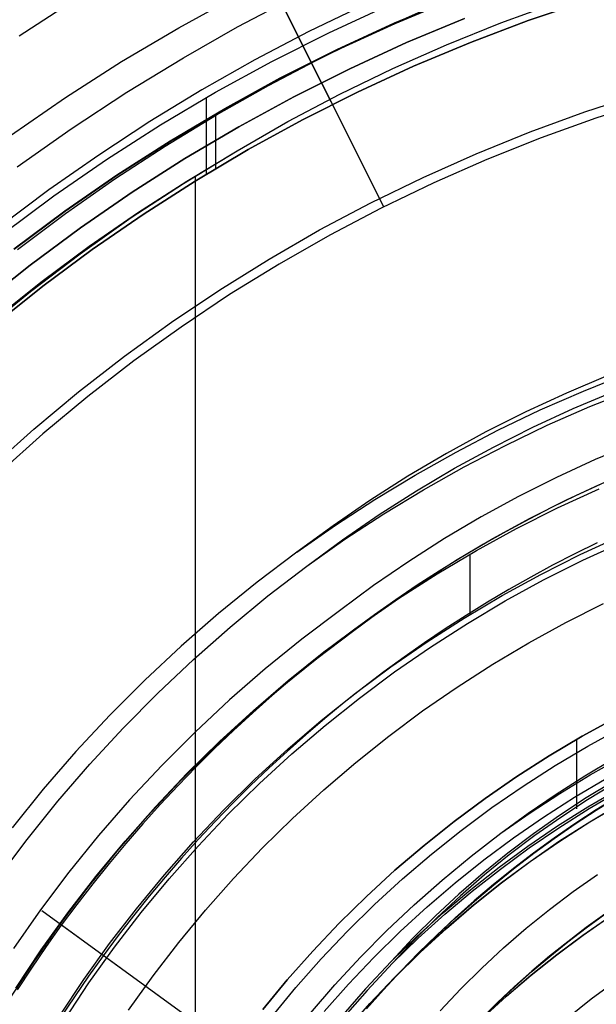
# Model space of a CAD drawing. Header units: millimetres. Extents: x 10802 to 11966, y -167 to 850.
# Tile 101 of 182: x 11361 to 11372, y 496 to 515. Entities that reach past the tile are written whole.
import ezdxf

# ---------------------------------------------------------------- set-up
doc = ezdxf.new("R2010")
doc.units = ezdxf.units.MM
doc.layers.add('1', color=7, linetype='Continuous')
doc.layers.add('color', color=7, linetype='Continuous')

msp = doc.modelspace()

# ---------------------------------------------------------------- linework, layer by layer
at = {"layer": '1', "color": 250, "true_color": 0x111111}
for p, q in [((11361.059, 515.039, 223.919), (11362.121, 515.731, 223.919)), ((11364.138, 515.199, 223.735), (11365.266, 515.816, 223.735)), ((11365.27, 515.215, 223.759), (11366.332, 515.777, 223.759)), ((11368.304, 515.29, 225.2), (11369.432, 515.763, 225.2)), ((11369.437, 515.749, 224.343), (11368.309, 515.276, 224.343)), ((11370.359, 515.294, 222.7), (11371.425, 515.681, 222.7)), ((11372.014, 515.72, 225.2), (11370.885, 515.336, 225.2)), ((11370.885, 515.336, 227.75), (11372.014, 515.72, 227.75)), ((11370.885, 515.336, 226.475), (11372.014, 515.72, 226.475)), ((11367.71, 515.633, 224.502), (11366.651, 515.122, 224.502)), ((11367.037, 515.101, 227.75), (11368.159, 515.618, 227.75)), ((11367.94, 515.125, 223.485), (11368.998, 515.594, 223.485)), ((11367.192, 514.778, 225.2), (11368.304, 515.29, 225.2)), ((11368.309, 515.276, 224.343), (11367.199, 514.765, 224.343)), ((11369.307, 514.871, 222.7), (11370.359, 515.294, 222.7)), ((11370.885, 515.336, 225.2), (11369.771, 514.914, 225.2)), ((11369.771, 514.914, 227.75), (11370.885, 515.336, 227.75)), ((11369.771, 514.914, 226.475), (11370.885, 515.336, 226.475)), ((11363.032, 514.544, 223.735), (11364.138, 515.199, 223.735)), ((11364.227, 514.617, 223.759), (11365.27, 515.215, 223.759)), ((11366.651, 515.122, 224.502), (11365.609, 514.576, 224.502)), ((11365.933, 514.545, 227.75), (11367.037, 515.101, 227.75)), ((11366.898, 514.621, 223.485), (11367.94, 515.125, 223.485)), ((11369.771, 514.914, 225.2), (11368.672, 514.453, 225.2)), ((11368.672, 514.453, 227.75), (11369.771, 514.914, 227.75)), ((11368.672, 514.453, 226.475), (11369.771, 514.914, 226.475)), ((11366.099, 514.228, 225.2), (11367.192, 514.778, 225.2)), ((11367.199, 514.765, 224.343), (11366.106, 514.215, 224.343)), ((11368.27, 514.411, 222.7), (11369.307, 514.871, 222.7)), ((11361.95, 513.85, 223.735), (11363.032, 514.544, 223.735)), ((11363.133, 513.952, 223.759), (11364.227, 514.617, 223.759)), ((11365.609, 514.576, 224.502), (11364.585, 513.997, 224.502)), ((11364.849, 513.952, 227.75), (11365.933, 514.545, 227.75)), ((11365.872, 514.084, 223.485), (11366.898, 514.621, 223.485)), ((11367.25, 513.916, 222.7), (11368.27, 514.411, 222.7)), ((11368.672, 514.453, 225.2), (11367.589, 513.954, 225.2)), ((11367.589, 513.954, 227.75), (11368.672, 514.453, 227.75)), ((11367.589, 513.954, 226.475), (11368.672, 514.453, 226.475)), ((11365.026, 513.641, 225.2), (11366.099, 514.228, 225.2)), ((11366.106, 514.215, 224.343), (11365.033, 513.628, 224.343)), ((11362.063, 513.25, 223.759), (11363.133, 513.952, 223.759)), ((11364.585, 513.997, 224.502), (11363.579, 513.386, 224.502)), ((11363.785, 513.322, 227.75), (11364.849, 513.952, 227.75)), ((11364.864, 513.514, 223.485), (11365.872, 514.084, 223.485)), ((11367.589, 513.954, 225.2), (11366.524, 513.418, 225.2)), ((11366.524, 513.418, 227.75), (11367.589, 513.954, 227.75)), ((11366.524, 513.418, 226.475), (11367.589, 513.954, 226.475)), ((11360.892, 513.12, 223.735), (11361.95, 513.85, 223.735)), ((11364.67, 513.85, 227.75), (11364.67, 512.371, 227.75)), ((11366.247, 513.387, 222.7), (11367.25, 513.916, 222.7)), ((11363.973, 513.017, 225.2), (11365.026, 513.641, 225.2)), ((11365.033, 513.628, 224.343), (11363.981, 513.005, 224.343)), ((11363.579, 513.386, 224.502), (11362.594, 512.742, 224.502)), ((11363.874, 512.912, 223.485), (11364.864, 513.514, 223.485)), ((11364.849, 513.539, 225.2), (11364.849, 512.479, 225.2)), ((11365.263, 512.823, 222.7), (11366.247, 513.387, 222.7)), ((11366.524, 513.418, 225.2), (11365.479, 512.846, 225.2)), ((11365.479, 512.846, 227.75), (11366.524, 513.418, 227.75)), ((11365.479, 512.846, 226.475), (11366.524, 513.418, 226.475)), ((11361.017, 512.512, 223.759), (11362.063, 513.25, 223.759)), ((11362.745, 512.656, 227.75), (11363.785, 513.322, 227.75)), ((11362.943, 512.357, 225.2), (11363.973, 513.017, 225.2)), ((11363.981, 513.005, 224.343), (11362.951, 512.345, 224.343)), ((11362.903, 512.279, 223.485), (11363.874, 512.912, 223.485)), ((11364.231, 512.195, 222.7), (11365.263, 512.823, 222.7)), ((11364.291, 512.24, 222.7), (11365.263, 512.823, 222.7)), ((11365.479, 512.846, 225.2), (11364.453, 512.239, 225.2)), ((11364.453, 512.239, 227.75), (11365.479, 512.846, 227.75)), ((11364.453, 512.239, 226.475), (11365.479, 512.846, 226.475)), ((11362.594, 512.742, 224.502), (11361.629, 512.068, 224.502)), ((11361.728, 511.954, 227.75), (11362.745, 512.656, 227.75)), ((11361.936, 511.662, 225.2), (11362.943, 512.357, 225.2)), ((11362.951, 512.345, 224.343), (11361.945, 511.65, 224.343)), ((11361.954, 511.615, 223.485), (11362.903, 512.279, 223.485)), ((11363.339, 511.627, 222.7), (11364.291, 512.24, 222.7)), ((11364.453, 512.239, 225.2), (11363.45, 511.596, 225.2)), ((11363.45, 511.596, 227.75), (11364.453, 512.239, 227.75)), ((11363.45, 511.596, 226.475), (11364.453, 512.239, 226.475)), ((11364.456, 512.335, 222.7), (11364.456, 492.973, 222.7)), ((11361.629, 512.068, 224.502), (11360.686, 511.363, 224.502)), ((11363.221, 511.533, 222.7), (11364.231, 512.195, 222.7)), ((11360.735, 511.217, 227.75), (11361.728, 511.954, 227.75)), ((11360.954, 510.933, 225.2), (11361.936, 511.662, 225.2)), ((11361.945, 511.65, 224.343), (11360.963, 510.921, 224.343)), ((11361.025, 510.921, 223.485), (11361.954, 511.615, 223.485)), ((11362.235, 510.836, 222.7), (11363.221, 511.533, 222.7)), ((11362.408, 510.982, 222.7), (11363.339, 511.627, 222.7)), ((11363.45, 511.596, 225.2), (11362.469, 510.919, 225.2)), ((11362.469, 510.919, 227.75), (11363.45, 511.596, 227.75)), ((11362.469, 510.919, 226.475), (11363.45, 511.596, 226.475)), ((11361.498, 510.307, 222.7), (11362.408, 510.982, 222.7)), ((11362.469, 510.919, 225.2), (11361.512, 510.208, 225.2)), ((11361.512, 510.208, 227.75), (11362.469, 510.919, 227.75)), ((11361.512, 510.208, 226.475), (11362.469, 510.919, 226.475)), ((11361.273, 510.106, 222.7), (11362.235, 510.836, 222.7)), ((11361.512, 510.208, 225.2), (11360.58, 509.465, 225.2)), ((11360.58, 509.465, 227.75), (11361.512, 510.208, 227.75)), ((11360.58, 509.465, 226.475), (11361.512, 510.208, 226.475)), ((11360.611, 509.603, 222.7), (11361.498, 510.307, 222.7)), ((11360.336, 509.344, 222.7), (11361.273, 510.106, 222.7)), ((11372.421, 508.485, 98.631), (11371.623, 508.149, 98.631)), ((11371.95, 508.188, 98.631), (11372.794, 508.525, 98.631)), ((11371.623, 508.149, 98.631), (11370.837, 507.787, 98.631)), ((11371.118, 507.823, 98.631), (11371.95, 508.188, 98.631)), ((11371.753, 507.849, 45.792), (11372.541, 508.181, 45.792)), ((11372.076, 507.887, 45.792), (11372.91, 508.22, 45.792)), ((11371.254, 507.526, 45.792), (11372.076, 507.887, 45.792)), ((11370.837, 507.787, 98.631), (11370.064, 507.398, 98.631)), ((11370.298, 507.431, 98.631), (11371.118, 507.823, 98.631)), ((11370.977, 507.491, 45.792), (11371.753, 507.849, 45.792)), ((11370.213, 507.106, 45.792), (11370.977, 507.491, 45.792)), ((11370.444, 507.139, 45.792), (11371.254, 507.526, 45.792)), ((11370.064, 507.398, 98.631), (11369.305, 506.983, 98.631)), ((11369.492, 507.011, 98.631), (11370.298, 507.431, 98.631)), ((11369.462, 506.697, 45.792), (11370.213, 507.106, 45.792)), ((11369.648, 506.724, 45.792), (11370.444, 507.139, 45.792)), ((11372.936, 507.184, 46.044), (11372.179, 506.865, 46.044)), ((11369.305, 506.983, 98.631), (11368.56, 506.543, 98.631)), ((11368.7, 506.566, 98.631), (11369.492, 507.011, 98.631)), ((11368.865, 506.284, 45.792), (11369.648, 506.724, 45.792)), ((11372.179, 506.865, 46.044), (11371.433, 506.521, 46.044)), ((11368.56, 506.543, 98.631), (11367.83, 506.078, 98.631)), ((11367.924, 506.094, 98.631), (11368.7, 506.566, 98.631)), ((11368.726, 506.262, 45.792), (11369.462, 506.697, 45.792)), ((11371.433, 506.521, 46.044), (11370.699, 506.152, 46.044)), ((11371.634, 506.094, 98.19), (11372.366, 506.432, 98.19)), ((11372.253, 506.378, 242.75), (11371.798, 506.167, 242.75)), ((11368.005, 505.802, 45.792), (11368.726, 506.262, 45.792)), ((11368.098, 505.818, 45.792), (11368.865, 506.284, 45.792)), ((11370.699, 506.152, 46.044), (11369.978, 505.758, 46.044)), ((11371.798, 506.167, 242.75), (11371.348, 505.947, 242.75)), ((11371.453, 505.931, 250.75), (11372.256, 506.301, 250.75)), ((11371.453, 505.931, 246.75), (11372.256, 506.301, 246.75)), ((11367.83, 506.078, 98.631), (11367.116, 505.589, 98.631)), ((11367.163, 505.597, 98.631), (11367.924, 506.094, 98.631)), ((11370.913, 505.731, 98.19), (11371.634, 506.094, 98.19)), ((11367.3, 505.319, 45.792), (11368.005, 505.802, 45.792)), ((11367.346, 505.327, 45.792), (11368.098, 505.818, 45.792)), ((11370.662, 505.534, 250.75), (11371.453, 505.931, 250.75)), ((11370.662, 505.534, 246.75), (11371.453, 505.931, 246.75)), ((11371.348, 505.947, 242.75), (11370.902, 505.717, 242.75)), ((11366.419, 505.075, 98.631), (11367.163, 505.597, 98.631)), ((11367.116, 505.589, 98.631), (11366.419, 505.075, 98.631)), ((11369.978, 505.758, 46.044), (11369.271, 505.34, 46.044)), ((11370.205, 505.345, 98.19), (11370.913, 505.731, 98.19)), ((11370.902, 505.717, 242.75), (11370.46, 505.479, 242.75)), ((11369.886, 505.109, 250.75), (11370.662, 505.534, 250.75)), ((11369.886, 505.109, 246.75), (11370.662, 505.534, 246.75)), ((11370.46, 505.479, 242.75), (11370.023, 505.232, 242.75)), ((11371.886, 505.03, 250.75), (11372.659, 505.386, 250.75)), ((11371.886, 505.03, 246.75), (11372.659, 505.386, 246.75)), ((11366.611, 504.811, 45.792), (11367.346, 505.327, 45.792)), ((11366.611, 504.811, 45.792), (11367.3, 505.319, 45.792)), ((11369.271, 505.34, 46.044), (11368.578, 504.899, 46.044)), ((11369.511, 504.935, 98.19), (11370.205, 505.345, 98.19)), ((11370.023, 505.232, 242.75), (11369.592, 504.976, 242.75)), ((11372.219, 505.257, 242.75), (11371.786, 505.045, 242.75)), ((11371.939, 504.922, 236.488), (11372.707, 505.276, 236.488)), ((11366.419, 505.075, 98.631), (11365.653, 504.498, 98.631)), ((11369.125, 504.658, 250.75), (11369.886, 505.109, 250.75)), ((11369.125, 504.658, 246.75), (11369.886, 505.109, 246.75)), ((11369.758, 505.036, 250.75), (11369.758, 503.873, 250.75)), ((11371.127, 504.649, 250.75), (11371.886, 505.03, 250.75)), ((11371.127, 504.649, 246.75), (11371.886, 505.03, 246.75)), ((11371.786, 505.045, 242.75), (11371.357, 504.825, 242.75)), ((11368.578, 504.899, 46.044), (11367.901, 504.434, 46.044)), ((11368.83, 504.501, 98.19), (11369.511, 504.935, 98.19)), ((11369.592, 504.976, 242.75), (11369.165, 504.713, 242.75)), ((11371.357, 504.825, 242.75), (11370.933, 504.596, 242.75)), ((11371.183, 504.542, 236.488), (11371.939, 504.922, 236.488)), ((11365.86, 504.235, 45.792), (11366.611, 504.811, 45.792)), ((11368.381, 504.181, 250.75), (11369.125, 504.658, 250.75)), ((11368.381, 504.181, 246.75), (11369.125, 504.658, 246.75)), ((11369.165, 504.713, 242.75), (11368.743, 504.44, 242.75)), ((11370.381, 504.241, 250.75), (11371.127, 504.649, 250.75)), ((11370.381, 504.241, 246.75), (11371.127, 504.649, 246.75)), ((11365.653, 504.498, 98.631), (11364.908, 503.895, 98.631)), ((11368.165, 504.045, 98.19), (11368.83, 504.501, 98.19)), ((11368.743, 504.44, 242.75), (11368.326, 504.16, 242.75)), ((11370.441, 504.136, 236.488), (11371.183, 504.542, 236.488)), ((11370.933, 504.596, 242.75), (11370.513, 504.358, 242.75)), ((11367.901, 504.434, 46.044), (11367.239, 503.947, 46.044)), ((11370.513, 504.358, 242.75), (11370.098, 504.113, 242.75)), ((11365.13, 503.633, 45.792), (11365.86, 504.235, 45.792)), ((11367.653, 503.679, 250.75), (11368.381, 504.181, 250.75)), ((11367.653, 503.679, 246.75), (11368.381, 504.181, 246.75)), ((11368.326, 504.16, 242.75), (11367.915, 503.872, 242.75)), ((11369.65, 503.807, 250.75), (11370.381, 504.241, 250.75)), ((11369.65, 503.807, 246.75), (11370.381, 504.241, 246.75)), ((11370.098, 504.113, 242.75), (11369.688, 503.859, 242.75)), ((11369.713, 503.704, 236.488), (11370.441, 504.136, 236.488)), ((11371.614, 503.721, 236.864), (11372.341, 504.087, 236.864)), ((11364.908, 503.895, 98.631), (11364.184, 503.265, 98.631)), ((11367.239, 503.947, 46.044), (11366.512, 503.399, 46.044)), ((11367.915, 503.872, 242.75), (11367.509, 503.575, 242.75)), ((11367.516, 503.567, 98.19), (11368.165, 504.045, 98.19)), ((11366.942, 503.152, 250.75), (11367.653, 503.679, 250.75)), ((11366.942, 503.152, 246.75), (11367.653, 503.679, 246.75)), ((11368.934, 503.349, 250.75), (11369.65, 503.807, 250.75)), ((11368.934, 503.349, 246.75), (11369.65, 503.807, 246.75)), ((11369.001, 503.248, 236.488), (11369.713, 503.704, 236.488)), ((11369.688, 503.859, 242.75), (11369.282, 503.598, 242.75)), ((11370.9, 503.33, 236.864), (11371.614, 503.721, 236.864)), ((11364.42, 503.007, 45.792), (11365.13, 503.633, 45.792)), ((11366.802, 503.029, 98.19), (11367.516, 503.567, 98.19)), ((11367.509, 503.575, 242.75), (11367.109, 503.271, 242.75)), ((11369.282, 503.598, 242.75), (11368.882, 503.328, 242.75)), ((11366.512, 503.399, 46.044), (11365.805, 502.826, 46.044)), ((11368.235, 502.866, 250.75), (11368.934, 503.349, 250.75)), ((11368.235, 502.866, 246.75), (11368.934, 503.349, 246.75)), ((11368.882, 503.328, 242.75), (11368.487, 503.051, 242.75)), ((11370.2, 502.915, 236.864), (11370.9, 503.33, 236.864)), ((11364.184, 503.265, 98.631), (11363.483, 502.611, 98.631)), ((11366.251, 502.6, 250.75), (11366.942, 503.152, 250.75)), ((11366.251, 502.6, 246.75), (11366.942, 503.152, 246.75)), ((11367.109, 503.271, 242.75), (11366.715, 502.96, 242.75)), ((11368.305, 502.768, 236.488), (11369.001, 503.248, 236.488)), ((11363.731, 502.357, 45.792), (11364.42, 503.007, 45.792)), ((11366.107, 502.466, 98.19), (11366.802, 503.029, 98.19)), ((11366.715, 502.96, 242.75), (11366.326, 502.641, 242.75)), ((11368.487, 503.051, 242.75), (11368.097, 502.766, 242.75)), ((11365.805, 502.826, 46.044), (11365.118, 502.229, 46.044)), ((11367.552, 502.359, 250.75), (11368.235, 502.866, 250.75)), ((11367.552, 502.359, 246.75), (11368.235, 502.866, 246.75)), ((11367.626, 502.264, 236.488), (11368.305, 502.768, 236.488)), ((11368.097, 502.766, 242.75), (11367.712, 502.474, 242.75)), ((11369.514, 502.476, 236.864), (11370.2, 502.915, 236.864)), ((11363.483, 502.611, 98.631), (11362.805, 501.933, 98.631)), ((11365.579, 502.025, 250.75), (11366.251, 502.6, 250.75)), ((11365.579, 502.025, 246.75), (11366.251, 502.6, 246.75)), ((11366.326, 502.641, 242.75), (11365.944, 502.315, 242.75)), ((11363.065, 501.684, 45.792), (11363.731, 502.357, 45.792)), ((11365.432, 501.879, 98.19), (11366.107, 502.466, 98.19)), ((11366.888, 501.829, 250.75), (11367.552, 502.359, 250.75)), ((11366.888, 501.829, 246.75), (11367.552, 502.359, 246.75)), ((11367.712, 502.474, 242.75), (11367.333, 502.175, 242.75)), ((11368.845, 502.014, 236.864), (11369.514, 502.476, 236.864)), ((11365.118, 502.229, 46.044), (11364.452, 501.608, 46.044)), ((11365.944, 502.315, 242.75), (11365.567, 501.981, 242.75)), ((11367.333, 502.175, 242.75), (11366.96, 501.868, 242.75)), ((11366.965, 501.736, 236.488), (11367.626, 502.264, 236.488)), ((11364.927, 501.427, 250.75), (11365.579, 502.025, 250.75)), ((11364.927, 501.427, 246.75), (11365.579, 502.025, 246.75)), ((11365.567, 501.981, 242.75), (11365.197, 501.64, 242.75)), ((11368.191, 501.529, 236.864), (11368.845, 502.014, 236.864)), ((11362.805, 501.933, 98.631), (11362.151, 501.231, 98.631)), ((11364.779, 501.27, 98.19), (11365.432, 501.879, 98.19)), ((11366.242, 501.277, 250.75), (11366.888, 501.829, 250.75)), ((11366.242, 501.277, 246.75), (11366.888, 501.829, 246.75)), ((11366.96, 501.868, 242.75), (11366.592, 501.555, 242.75)), ((11371.927, 501.527, 48.331), (11372.578, 501.883, 48.331)), ((11372.578, 501.883, 96.131), (11371.927, 501.527, 96.131)), ((11362.422, 500.989, 45.792), (11363.065, 501.684, 45.792)), ((11364.452, 501.608, 46.044), (11363.809, 500.964, 46.044)), ((11365.197, 501.64, 242.75), (11364.833, 501.293, 242.75)), ((11366.322, 501.186, 236.488), (11366.965, 501.736, 236.488)), ((11372.036, 501.336, 231.003), (11372.681, 501.688, 231.003)), ((11364.296, 500.807, 250.75), (11364.927, 501.427, 250.75)), ((11364.296, 500.807, 246.75), (11364.927, 501.427, 246.75)), ((11366.592, 501.555, 242.75), (11366.231, 501.234, 242.75)), ((11367.555, 501.022, 236.864), (11368.191, 501.529, 236.864)), ((11371.289, 501.149, 48.331), (11371.927, 501.527, 48.331)), ((11371.927, 501.527, 96.131), (11371.289, 501.149, 96.131)), ((11371.82, 501.465, 48.331), (11371.82, 500.178, 48.331)), ((11371.82, 501.465, 96.131), (11371.82, 500.126, 96.131)), ((11362.151, 501.231, 98.631), (11361.522, 500.508, 98.631)), ((11364.147, 500.637, 98.19), (11364.779, 501.27, 98.19)), ((11364.833, 501.293, 242.75), (11364.476, 500.939, 242.75)), ((11365.616, 500.702, 250.75), (11366.242, 501.277, 250.75)), ((11365.616, 500.702, 246.75), (11366.242, 501.277, 246.75)), ((11366.231, 501.234, 242.75), (11365.875, 500.907, 242.75)), ((11371.404, 500.961, 231.003), (11372.036, 501.336, 231.003)), ((11365.699, 500.615, 236.488), (11366.322, 501.186, 236.488)), ((11366.937, 500.492, 236.864), (11367.555, 501.022, 236.864)), ((11370.664, 500.748, 48.331), (11371.289, 501.149, 48.331)), ((11371.289, 501.149, 96.131), (11370.664, 500.748, 96.131)), ((11371.977, 500.762, 222.7), (11372.541, 501.095, 222.7)), ((11372.084, 500.78, 222.7), (11372.682, 501.117, 222.7)), ((11361.803, 500.273, 45.792), (11362.422, 500.989, 45.792)), ((11363.809, 500.964, 46.044), (11363.188, 500.298, 46.044)), ((11364.476, 500.939, 242.75), (11364.126, 500.578, 242.75)), ((11365.875, 500.907, 242.75), (11365.526, 500.573, 242.75)), ((11370.786, 500.565, 231.003), (11371.404, 500.961, 231.003)), ((11363.537, 499.984, 98.19), (11364.147, 500.637, 98.19)), ((11363.687, 500.166, 250.75), (11364.296, 500.807, 250.75)), ((11363.687, 500.166, 246.75), (11364.296, 500.807, 246.75)), ((11365.009, 500.106, 250.75), (11365.616, 500.702, 250.75)), ((11365.009, 500.106, 246.75), (11365.616, 500.702, 246.75)), ((11370.053, 500.327, 48.331), (11370.664, 500.748, 48.331)), ((11370.664, 500.748, 96.131), (11370.053, 500.327, 96.131)), ((11371.425, 500.411, 222.7), (11371.977, 500.762, 222.7)), ((11371.497, 500.423, 222.7), (11372.084, 500.78, 222.7)), ((11371.781, 500.35, 231.702), (11372.392, 500.712, 231.702)), ((11372.533, 500.654, 48.331), (11372.006, 500.335, 48.331)), ((11361.522, 500.508, 98.631), (11360.919, 499.762, 98.631)), ((11364.126, 500.578, 242.75), (11363.782, 500.211, 242.75)), ((11365.095, 500.022, 236.488), (11365.699, 500.615, 236.488)), ((11365.526, 500.573, 242.75), (11365.182, 500.233, 242.75)), ((11366.337, 499.942, 236.864), (11366.937, 500.492, 236.864)), ((11370.181, 500.148, 231.003), (11370.786, 500.565, 231.003)), ((11372.554, 500.616, 96.131), (11372.028, 500.298, 96.131)), ((11372.037, 500.167, 48.331), (11372.635, 500.516, 48.331)), ((11372.06, 500.13, 96.131), (11372.656, 500.478, 96.131)), ((11361.209, 499.536, 45.792), (11361.803, 500.273, 45.792)), ((11363.188, 500.298, 46.044), (11362.591, 499.611, 46.044)), ((11369.457, 499.884, 48.331), (11370.053, 500.327, 48.331)), ((11370.053, 500.327, 96.131), (11369.457, 499.884, 96.131)), ((11370.886, 500.041, 222.7), (11371.425, 500.411, 222.7)), ((11370.921, 500.047, 222.7), (11371.497, 500.423, 222.7)), ((11371.183, 499.967, 231.702), (11371.781, 500.35, 231.702)), ((11372.006, 500.335, 48.331), (11371.49, 499.998, 48.331)), ((11372.028, 500.298, 96.131), (11371.513, 499.961, 96.131)), ((11372.612, 500.36, 223.468), (11372.196, 500.104, 223.468)), ((11372.198, 500.1, 144.403), (11372.614, 500.357, 144.403)), ((11363.101, 499.504, 250.75), (11363.687, 500.166, 250.75)), ((11363.101, 499.504, 246.75), (11363.687, 500.166, 246.75)), ((11363.782, 500.211, 242.75), (11363.445, 499.837, 242.75)), ((11364.424, 499.49, 250.75), (11365.009, 500.106, 250.75)), ((11364.424, 499.49, 246.75), (11365.009, 500.106, 246.75)), ((11365.182, 500.233, 242.75), (11364.846, 499.886, 242.75)), ((11369.591, 499.71, 231.003), (11370.181, 500.148, 231.003)), ((11371.452, 499.797, 48.331), (11372.037, 500.167, 48.331)), ((11371.476, 499.761, 96.131), (11372.06, 500.13, 96.131)), ((11372.196, 500.104, 223.468), (11371.787, 499.836, 223.468)), ((11371.789, 499.833, 144.403), (11372.198, 500.1, 144.403)), ((11372.072, 499.877, 225.2), (11372.667, 500.229, 225.2)), ((11372.072, 499.877, 224.334), (11372.667, 500.229, 224.334)), ((11372.075, 499.874, 107.478), (11372.669, 500.226, 107.478)), ((11372.075, 499.874, 125.94), (11372.669, 500.226, 125.94)), ((11362.951, 499.309, 98.19), (11363.537, 499.984, 98.19)), ((11364.513, 499.408, 236.488), (11365.095, 500.022, 236.488)), ((11364.846, 499.886, 242.75), (11364.515, 499.533, 242.75)), ((11365.756, 499.372, 236.864), (11366.337, 499.942, 236.864)), ((11368.877, 499.421, 48.331), (11369.457, 499.884, 48.331)), ((11369.457, 499.884, 96.131), (11368.877, 499.421, 96.131)), ((11370.359, 499.653, 222.7), (11370.921, 500.047, 222.7)), ((11370.359, 499.653, 222.7), (11370.886, 500.041, 222.7)), ((11370.599, 499.564, 231.702), (11371.183, 499.967, 231.702)), ((11371.49, 499.998, 48.331), (11370.985, 499.644, 48.331)), ((11371.513, 499.961, 96.131), (11371.01, 499.608, 96.131)), ((11371.491, 499.505, 225.2), (11372.072, 499.877, 225.2)), ((11371.491, 499.505, 224.334), (11372.072, 499.877, 224.334)), ((11363.445, 499.837, 242.75), (11363.115, 499.457, 242.75)), ((11369.017, 499.252, 231.003), (11369.591, 499.71, 231.003)), ((11370.88, 499.407, 48.331), (11371.452, 499.797, 48.331)), ((11370.905, 499.372, 96.131), (11371.476, 499.761, 96.131)), ((11371.787, 499.836, 223.468), (11371.384, 499.558, 223.468)), ((11371.386, 499.555, 144.403), (11371.789, 499.833, 144.403)), ((11371.493, 499.501, 107.478), (11372.075, 499.874, 107.478)), ((11371.493, 499.501, 125.94), (11372.075, 499.874, 125.94)), ((11360.639, 498.78, 45.792), (11361.209, 499.536, 45.792)), ((11362.591, 499.611, 46.044), (11362.018, 498.903, 46.044)), ((11362.537, 498.822, 250.75), (11363.101, 499.504, 250.75)), ((11362.537, 498.822, 246.75), (11363.101, 499.504, 246.75)), ((11364.515, 499.533, 242.75), (11364.192, 499.174, 242.75)), ((11369.785, 499.212, 222.7), (11370.359, 499.653, 222.7)), ((11370.029, 499.141, 231.702), (11370.599, 499.564, 231.702)), ((11370.985, 499.644, 48.331), (11370.493, 499.273, 48.331)), ((11371.01, 499.608, 96.131), (11370.519, 499.238, 96.131)), ((11370.922, 499.112, 225.2), (11371.491, 499.505, 225.2)), ((11370.922, 499.112, 224.334), (11371.491, 499.505, 224.334)), ((11370.925, 499.109, 107.478), (11371.493, 499.501, 107.478)), ((11370.925, 499.109, 125.94), (11371.493, 499.501, 125.94)), ((11371.384, 499.558, 223.468), (11370.988, 499.27, 223.468)), ((11370.991, 499.267, 144.403), (11371.386, 499.555, 144.403)), ((11362.388, 498.614, 98.19), (11362.951, 499.309, 98.19)), ((11363.115, 499.457, 242.75), (11362.793, 499.071, 242.75)), ((11363.86, 498.854, 250.75), (11364.424, 499.49, 250.75)), ((11363.86, 498.854, 246.75), (11364.424, 499.49, 246.75)), ((11363.952, 498.775, 236.488), (11364.513, 499.408, 236.488)), ((11365.196, 498.782, 236.864), (11365.756, 499.372, 236.864)), ((11368.313, 498.939, 48.331), (11368.877, 499.421, 48.331)), ((11368.877, 499.421, 96.131), (11368.313, 498.939, 96.131)), ((11370.321, 498.999, 48.331), (11370.88, 499.407, 48.331)), ((11370.347, 498.964, 96.131), (11370.905, 499.372, 96.131)), ((11364.192, 499.174, 242.75), (11363.875, 498.809, 242.75)), ((11368.459, 498.774, 231.003), (11369.017, 499.252, 231.003)), ((11369.226, 498.751, 222.7), (11369.785, 499.212, 222.7)), ((11369.474, 498.698, 231.702), (11370.029, 499.141, 231.702)), ((11370.493, 499.273, 48.331), (11370.014, 498.885, 48.331)), ((11370.519, 499.238, 96.131), (11370.041, 498.851, 96.131)), ((11370.988, 499.27, 223.468), (11370.6, 498.973, 223.468)), ((11370.602, 498.969, 144.403), (11370.991, 499.267, 144.403)), ((11362.793, 499.071, 242.75), (11362.478, 498.679, 242.75)), ((11367.766, 498.437, 48.331), (11368.313, 498.939, 48.331)), ((11368.313, 498.939, 96.131), (11367.766, 498.437, 96.131)), ((11369.777, 498.571, 48.331), (11370.321, 498.999, 48.331)), ((11369.804, 498.537, 96.131), (11370.347, 498.964, 96.131)), ((11370.6, 498.973, 223.468), (11370.218, 498.665, 223.468)), ((11370.221, 498.662, 144.403), (11370.602, 498.969, 144.403)), ((11370.368, 498.701, 225.2), (11370.922, 499.112, 225.2)), ((11370.368, 498.701, 224.334), (11370.922, 499.112, 224.334)), ((11370.37, 498.697, 107.478), (11370.925, 499.109, 107.478)), ((11370.37, 498.697, 125.94), (11370.925, 499.109, 125.94)), ((11362.018, 498.903, 46.044), (11361.47, 498.176, 46.044)), ((11361.998, 498.121, 250.75), (11362.537, 498.822, 250.75)), ((11361.998, 498.121, 246.75), (11362.537, 498.822, 246.75)), ((11363.319, 498.198, 250.75), (11363.86, 498.854, 250.75)), ((11363.319, 498.198, 246.75), (11363.86, 498.854, 246.75)), ((11363.413, 498.123, 236.488), (11363.952, 498.775, 236.488)), ((11363.875, 498.809, 242.75), (11363.565, 498.438, 242.75)), ((11364.656, 498.173, 236.864), (11365.196, 498.782, 236.864)), ((11367.918, 498.278, 231.003), (11368.459, 498.774, 231.003)), ((11368.682, 498.272, 222.7), (11369.226, 498.751, 222.7)), ((11370.014, 498.885, 48.331), (11369.548, 498.482, 48.331)), ((11370.041, 498.851, 96.131), (11369.576, 498.448, 96.131)), ((11371.753, 498.53, 145.478), (11372.224, 498.861, 145.478)), ((11361.85, 497.9, 98.19), (11362.388, 498.614, 98.19)), ((11362.478, 498.679, 242.75), (11362.17, 498.281, 242.75)), ((11368.935, 498.237, 231.702), (11369.474, 498.698, 231.702)), ((11369.247, 498.125, 48.331), (11369.777, 498.571, 48.331)), ((11369.828, 498.27, 225.2), (11370.368, 498.701, 225.2)), ((11369.828, 498.27, 224.334), (11370.368, 498.701, 224.334)), ((11369.831, 498.267, 107.478), (11370.37, 498.697, 107.478)), ((11369.831, 498.267, 125.94), (11370.37, 498.697, 125.94)), ((11370.218, 498.665, 223.468), (11369.844, 498.348, 223.468)), ((11369.847, 498.345, 144.403), (11370.221, 498.662, 144.403)), ((11363.565, 498.438, 242.75), (11363.262, 498.061, 242.75)), ((11367.237, 497.917, 48.331), (11367.766, 498.437, 48.331)), ((11367.766, 498.437, 96.131), (11367.237, 497.917, 96.131)), ((11369.548, 498.482, 48.331), (11369.096, 498.063, 48.331)), ((11369.576, 498.448, 96.131), (11369.125, 498.03, 96.131)), ((11369.276, 498.092, 96.131), (11369.804, 498.537, 96.131)), ((11371.294, 498.184, 145.478), (11371.753, 498.53, 145.478)), ((11361.47, 498.176, 46.044), (11360.948, 497.431, 46.044)), ((11362.17, 498.281, 242.75), (11361.869, 497.878, 242.75)), ((11362.801, 497.525, 250.75), (11363.319, 498.198, 250.75)), ((11362.801, 497.525, 246.75), (11363.319, 498.198, 246.75)), ((11364.138, 497.545, 236.864), (11364.656, 498.173, 236.864)), ((11367.394, 497.763, 231.003), (11367.918, 498.278, 231.003)), ((11368.156, 497.775, 222.7), (11368.682, 498.272, 222.7)), ((11368.412, 497.757, 231.702), (11368.935, 498.237, 231.702)), ((11369.303, 497.821, 225.2), (11369.828, 498.27, 225.2)), ((11369.303, 497.821, 224.334), (11369.828, 498.27, 224.334)), ((11369.306, 497.818, 107.478), (11369.831, 498.267, 107.478)), ((11369.306, 497.818, 125.94), (11369.831, 498.267, 125.94)), ((11369.844, 498.348, 223.468), (11369.477, 498.022, 223.468)), ((11369.48, 498.019, 144.403), (11369.847, 498.345, 144.403)), ((11370.846, 497.822, 145.478), (11371.294, 498.184, 145.478)), ((11361.483, 497.402, 250.75), (11361.998, 498.121, 250.75)), ((11361.483, 497.402, 246.75), (11361.998, 498.121, 246.75)), ((11365.176, 495.483, 48.331), (11361.494, 498.159, 46.059)), ((11362.897, 497.453, 236.488), (11363.413, 498.123, 236.488)), ((11363.262, 498.061, 242.75), (11362.966, 497.679, 242.75)), ((11369.096, 498.063, 48.331), (11368.658, 497.629, 48.331)), ((11369.125, 498.03, 96.131), (11368.688, 497.597, 96.131)), ((11368.733, 497.661, 48.331), (11369.247, 498.125, 48.331)), ((11368.763, 497.63, 96.131), (11369.276, 498.092, 96.131)), ((11369.477, 498.022, 223.468), (11369.118, 497.688, 223.468)), ((11369.121, 497.685, 144.403), (11369.48, 498.019, 144.403)), ((11371.942, 497.689, 100.32), (11372.461, 498.047, 100.32)), ((11371.943, 497.687, 44.111), (11372.462, 498.045, 44.111)), ((11372.363, 498.095, 98.104), (11372.002, 497.833, 98.104)), ((11372.002, 497.833, 102.537), (11372.363, 498.095, 102.537)), ((11372.003, 497.831, 41.909), (11372.364, 498.094, 41.909)), ((11372.003, 497.831, 46.313), (11372.364, 498.094, 46.313)), ((11361.338, 497.168, 98.19), (11361.85, 497.9, 98.19)), ((11361.869, 497.878, 242.75), (11361.577, 497.469, 242.75)), ((11365.176, 495.483, 96.131), (11361.874, 497.883, 98.175)), ((11366.726, 497.379, 48.331), (11367.237, 497.917, 48.331)), ((11367.237, 497.917, 96.131), (11366.726, 497.379, 96.131)), ((11368.794, 497.354, 225.2), (11369.303, 497.821, 225.2)), ((11368.794, 497.354, 224.334), (11369.303, 497.821, 224.334)), ((11368.797, 497.351, 107.478), (11369.306, 497.818, 107.478)), ((11368.797, 497.351, 125.94), (11369.306, 497.818, 125.94)), ((11370.411, 497.445, 145.478), (11370.846, 497.822, 145.478)), ((11372.002, 497.833, 98.104), (11371.647, 497.561, 98.104)), ((11371.647, 497.561, 102.537), (11372.002, 497.833, 102.537)), ((11371.649, 497.559, 41.909), (11372.003, 497.831, 41.909)), ((11371.649, 497.559, 46.313), (11372.003, 497.831, 46.313)), ((11362.966, 497.679, 242.75), (11362.677, 497.291, 242.75)), ((11366.888, 497.23, 231.003), (11367.394, 497.763, 231.003)), ((11367.646, 497.26, 222.7), (11368.156, 497.775, 222.7)), ((11367.906, 497.259, 231.702), (11368.412, 497.757, 231.702)), ((11368.236, 497.18, 48.331), (11368.733, 497.661, 48.331)), ((11368.658, 497.629, 48.331), (11368.236, 497.18, 48.331)), ((11368.266, 497.15, 96.131), (11368.763, 497.63, 96.131)), ((11368.688, 497.597, 96.131), (11368.266, 497.15, 96.131)), ((11369.118, 497.688, 223.468), (11368.767, 497.344, 223.468)), ((11368.77, 497.341, 144.403), (11369.121, 497.685, 144.403)), ((11371.436, 497.313, 100.32), (11371.942, 497.689, 100.32)), ((11371.437, 497.311, 44.111), (11371.943, 497.687, 44.111)), ((11361.577, 497.469, 242.75), (11361.292, 497.054, 242.75)), ((11362.306, 496.833, 250.75), (11362.801, 497.525, 250.75)), ((11362.306, 496.833, 246.75), (11362.801, 497.525, 246.75)), ((11362.405, 496.765, 236.488), (11362.897, 497.453, 236.488)), ((11363.642, 496.9, 236.864), (11364.138, 497.545, 236.864)), ((11369.989, 497.054, 145.478), (11370.411, 497.445, 145.478)), ((11371.647, 497.561, 98.104), (11371.299, 497.28, 98.104)), ((11371.299, 497.28, 102.537), (11371.647, 497.561, 102.537)), ((11371.3, 497.279, 41.909), (11371.649, 497.559, 41.909)), ((11371.3, 497.279, 46.313), (11371.649, 497.559, 46.313)), ((11360.993, 496.665, 250.75), (11361.483, 497.402, 250.75)), ((11360.993, 496.665, 246.75), (11361.483, 497.402, 246.75)), ((11362.677, 497.291, 242.75), (11362.396, 496.898, 242.75)), ((11366.233, 496.823, 48.331), (11366.726, 497.379, 48.331)), ((11366.726, 497.379, 96.131), (11366.233, 496.823, 96.131)), ((11366.401, 496.68, 231.003), (11366.888, 497.23, 231.003)), ((11367.154, 496.728, 222.7), (11367.646, 497.26, 222.7)), ((11367.417, 496.745, 231.702), (11367.906, 497.259, 231.702)), ((11368.302, 496.87, 225.2), (11368.794, 497.354, 225.2)), ((11368.302, 496.87, 224.334), (11368.794, 497.354, 224.334)), ((11368.305, 496.867, 107.478), (11368.797, 497.351, 107.478)), ((11368.305, 496.867, 125.94), (11368.797, 497.351, 125.94)), ((11368.767, 497.344, 223.468), (11368.423, 496.993, 223.468)), ((11368.426, 496.99, 144.403), (11368.77, 497.341, 144.403)), ((11370.943, 496.92, 100.32), (11371.436, 497.313, 100.32)), ((11370.944, 496.919, 44.111), (11371.437, 497.311, 44.111)), ((11371.299, 497.28, 98.104), (11370.958, 496.991, 98.104)), ((11370.958, 496.991, 102.537), (11371.299, 497.28, 102.537)), ((11370.959, 496.99, 41.909), (11371.3, 497.279, 41.909)), ((11370.959, 496.99, 46.313), (11371.3, 497.279, 46.313)), ((11360.851, 496.418, 98.19), (11361.338, 497.168, 98.19)), ((11361.292, 497.054, 242.75), (11361.015, 496.635, 242.75)), ((11368.236, 497.18, 48.331), (11367.743, 496.652, 48.331)), ((11368.266, 497.15, 96.131), (11367.775, 496.623, 96.131)), ((11369.581, 496.649, 145.478), (11369.989, 497.054, 145.478)), ((11362.396, 496.898, 242.75), (11362.123, 496.5, 242.75)), ((11363.168, 496.238, 236.864), (11363.642, 496.9, 236.864)), ((11367.826, 496.369, 225.2), (11368.302, 496.87, 225.2)), ((11367.826, 496.369, 224.334), (11368.302, 496.87, 224.334)), ((11367.829, 496.367, 107.478), (11368.305, 496.867, 107.478)), ((11367.829, 496.367, 125.94), (11368.305, 496.867, 125.94)), ((11368.423, 496.993, 223.468), (11368.088, 496.633, 223.468)), ((11368.091, 496.63, 144.403), (11368.426, 496.99, 144.403)), ((11370.464, 496.51, 100.32), (11370.943, 496.92, 100.32)), ((11370.466, 496.509, 44.111), (11370.944, 496.919, 44.111)), ((11370.958, 496.991, 98.104), (11370.623, 496.694, 98.104)), ((11370.623, 496.694, 102.537), (11370.958, 496.991, 102.537)), ((11370.624, 496.693, 41.909), (11370.959, 496.99, 41.909)), ((11370.624, 496.693, 46.313), (11370.959, 496.99, 46.313)), ((11361.835, 496.126, 250.75), (11362.306, 496.833, 250.75)), ((11361.835, 496.126, 246.75), (11362.306, 496.833, 246.75)), ((11361.937, 496.061, 236.488), (11362.405, 496.765, 236.488)), ((11365.761, 496.251, 48.331), (11366.233, 496.823, 48.331)), ((11366.233, 496.823, 96.131), (11365.761, 496.251, 96.131)), ((11365.933, 496.114, 231.003), (11366.401, 496.68, 231.003)), ((11366.68, 496.18, 222.7), (11367.154, 496.728, 222.7)), ((11366.946, 496.213, 231.702), (11367.417, 496.745, 231.702)), ((11367.743, 496.652, 48.331), (11367.269, 496.108, 48.331)), ((11369.186, 496.23, 145.478), (11369.581, 496.649, 145.478)), ((11370.623, 496.694, 98.104), (11370.295, 496.389, 98.104)), ((11370.295, 496.389, 102.537), (11370.623, 496.694, 102.537)), ((11370.297, 496.387, 41.909), (11370.624, 496.693, 41.909)), ((11370.297, 496.387, 46.313), (11370.624, 496.693, 46.313)), ((11372.576, 496.803, 228.525), (11372.1, 496.45, 228.525)), ((11362.123, 496.5, 242.75), (11361.857, 496.097, 242.75)), ((11367.775, 496.623, 96.131), (11367.302, 496.08, 96.131)), ((11368.088, 496.633, 223.468), (11367.761, 496.265, 223.468)), ((11367.764, 496.263, 144.403), (11368.091, 496.63, 144.403)), ((11370, 496.084, 100.32), (11370.464, 496.51, 100.32)), ((11370.001, 496.083, 44.111), (11370.466, 496.509, 44.111)), ((11367.368, 495.852, 225.2), (11367.826, 496.369, 225.2)), ((11367.368, 495.852, 224.334), (11367.826, 496.369, 224.334)), ((11367.371, 495.85, 107.478), (11367.829, 496.367, 107.478)), ((11367.371, 495.85, 125.94), (11367.829, 496.367, 125.94)), ((11370.295, 496.389, 98.104), (11369.975, 496.075, 98.104)), ((11369.975, 496.075, 102.537), (11370.295, 496.389, 102.537)), ((11369.976, 496.074, 41.909), (11370.297, 496.387, 41.909)), ((11369.976, 496.074, 46.313), (11370.297, 496.387, 46.313)), ((11372.1, 496.45, 228.525), (11371.637, 496.08, 228.525))]:
    msp.add_line(p, q, dxfattribs=at)
at = {"layer": 'color', "color": 254, "true_color": 0xcad1ee}
for p, q in [((11349.862, 548.109, 21.262), (11366.888, 514.136, 21.262)), ((11368.098, 511.743, 19.162), (11355.919, 536.044, 19.162)), ((11369.652, 515.376, 21.262), (11368.537, 514.91, 21.262)), ((11368.537, 514.91, 29.562), (11369.652, 515.376, 29.562)), ((11369.652, 515.376, 25.412), (11368.537, 514.91, 25.412)), ((11368.537, 514.91, 21.262), (11367.439, 514.407, 21.262)), ((11367.439, 514.407, 29.562), (11368.537, 514.91, 29.562)), ((11368.537, 514.91, 25.412), (11367.439, 514.407, 25.412)), ((11367.439, 514.407, 21.262), (11366.359, 513.865, 21.262)), ((11366.359, 513.865, 29.562), (11367.439, 514.407, 29.562)), ((11367.439, 514.407, 25.412), (11366.359, 513.865, 25.412)), ((11366.896, 514.141, 21.262), (11366.896, 514.141, 29.562)), ((11368.016, 511.906, 29.562), (11366.896, 514.141, 29.562)), ((11366.359, 513.865, 21.262), (11365.298, 513.287, 21.262)), ((11365.298, 513.287, 29.562), (11366.359, 513.865, 29.562)), ((11366.359, 513.865, 25.412), (11365.298, 513.287, 25.412)), ((11371.975, 513.572, 29.562), (11373.041, 513.92, 29.562)), ((11373.262, 513.797, 19.162), (11372.191, 513.454, 19.162)), ((11370.921, 513.188, 29.562), (11371.975, 513.572, 29.562)), ((11372.191, 513.454, 19.162), (11371.133, 513.074, 19.162)), ((11365.298, 513.287, 21.262), (11364.257, 512.672, 21.262)), ((11364.257, 512.672, 29.562), (11365.298, 513.287, 29.562)), ((11365.298, 513.287, 25.412), (11364.257, 512.672, 25.412)), ((11369.881, 512.767, 29.562), (11370.921, 513.188, 29.562)), ((11371.133, 513.074, 19.162), (11370.089, 512.658, 19.162)), ((11364.257, 512.672, 21.262), (11363.239, 512.022, 21.262)), ((11363.239, 512.022, 29.562), (11364.257, 512.672, 29.562)), ((11364.257, 512.672, 25.412), (11363.239, 512.022, 25.412)), ((11368.856, 512.311, 29.562), (11369.881, 512.767, 29.562)), ((11370.089, 512.658, 19.162), (11369.06, 512.206, 19.162)), ((11367.847, 511.82, 29.562), (11368.856, 512.311, 29.562)), ((11369.06, 512.206, 19.162), (11368.047, 511.718, 19.162)), ((11363.239, 512.022, 21.262), (11362.244, 511.337, 21.262)), ((11362.244, 511.337, 29.562), (11363.239, 512.022, 29.562)), ((11363.239, 512.022, 25.412), (11362.244, 511.337, 25.412)), ((11368.098, 511.743, 19.162), (11368.016, 511.906, 29.562)), ((11366.856, 511.295, 29.562), (11367.847, 511.82, 29.562)), ((11368.047, 511.718, 19.162), (11367.052, 511.195, 19.162)), ((11362.244, 511.337, 21.262), (11361.272, 510.618, 21.262)), ((11361.272, 510.618, 29.562), (11362.244, 511.337, 29.562)), ((11362.244, 511.337, 25.412), (11361.272, 510.618, 25.412)), ((11365.884, 510.735, 29.562), (11366.856, 511.295, 29.562)), ((11367.052, 511.195, 19.162), (11366.075, 510.638, 19.162)), ((11364.932, 510.142, 29.562), (11365.884, 510.735, 29.562)), ((11361.272, 510.618, 21.262), (11360.327, 509.867, 21.262)), ((11360.327, 509.867, 29.562), (11361.272, 510.618, 29.562)), ((11361.272, 510.618, 25.412), (11360.327, 509.867, 25.412)), ((11366.075, 510.638, 19.162), (11365.119, 510.047, 19.162)), ((11364, 509.517, 29.562), (11364.932, 510.142, 29.562)), ((11365.119, 510.047, 19.162), (11364.183, 509.423, 19.162)), ((11363.091, 508.86, 29.562), (11364, 509.517, 29.562)), ((11364.183, 509.423, 19.162), (11363.27, 508.767, 19.162)), ((11362.205, 508.172, 29.562), (11363.091, 508.86, 29.562)), ((11363.27, 508.767, 19.162), (11362.38, 508.08, 19.162)), ((11361.343, 507.454, 29.562), (11362.205, 508.172, 29.562)), ((11362.38, 508.08, 19.162), (11361.515, 507.362, 19.162)), ((11360.507, 506.706, 29.562), (11361.343, 507.454, 29.562)), ((11361.515, 507.362, 19.162), (11360.675, 506.615, 19.162))]:
    msp.add_line(p, q, dxfattribs=at)

doc.saveas('drawing.dxf')
